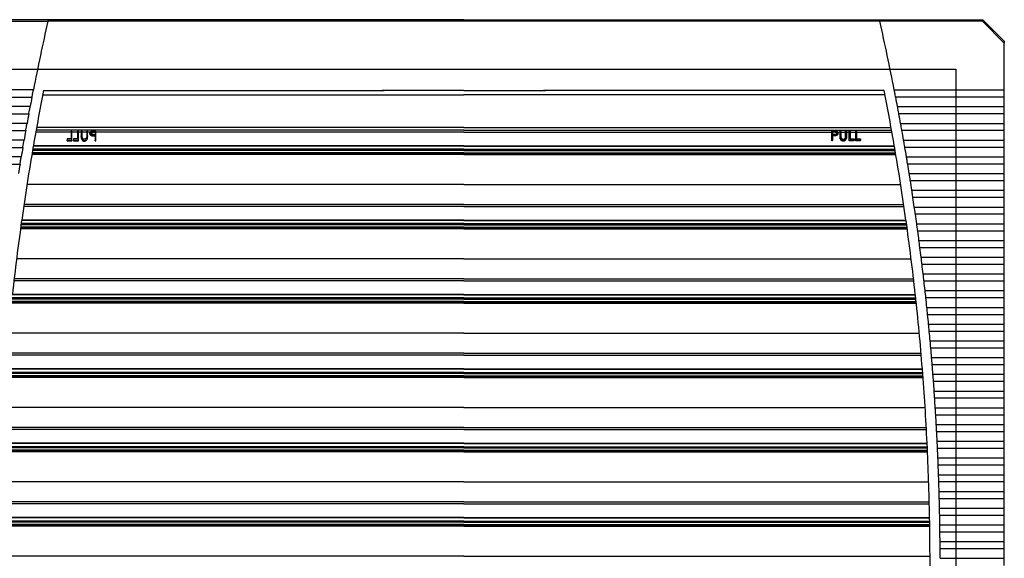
# Model space of a CAD drawing. Header units: inches. Extents: x 614 to 6314, y 704 to 4696.
# Tile 40 of 78: x 3515 to 3807, y 1725 to 1884. Entities that reach past the tile are written whole.
import ezdxf

# ---------------------------------------------------------------- set-up
doc = ezdxf.new("R2010")
doc.units = ezdxf.units.IN
doc.header["$MEASUREMENT"] = 0
doc.layers.add('DRILL HOLES', color=1, linetype='Continuous')

# ---------------------------------------------------------------- blocks, each defined once
blk = doc.blocks.new('PFANNENBERG_PF6500_FRONT')
for p, q in [((0, 14.6), (-153.57, 14.6)), ((0, 14.6), (153.57, 14.6)), ((153.38, 14.13), (153.57, 14.6)), ((153.57, 14.6), (159.88, 8.29)), ((-153.38, 14.13), (-123.05, 14.13)), ((123.05, 14.14), (-123.05, 14.13)), ((-123.05, 14.13), (-123.05, 14.14)), ((123.05, 14.13), (123.05, 14.14)), ((153.38, 14.13), (123.05, 14.13)), ((159.88, 7.63), (153.38, 14.13)), ((159.88, 8.29), (159.88, 7.63)), ((159.88, -6.16), (159.88, 7.63)), ((-127.34, -6.16), (-159.88, -6.16)), ((-159.88, -8.32), (-127.76, -8.32)), ((-124.57, -7.64), (0, -7.64)), ((-124.32, -6.34), (-24.2, -6.34)), ((-23.56, -6.34), (-23.56, -6.34)), ((0, -6.34), (-23.56, -6.34)), ((0, -6.34), (23.56, -6.34)), ((124.57, -7.64), (0, -7.64)), ((23.56, -6.34), (23.56, -6.34)), ((124.32, -6.34), (24.2, -6.34)), ((127.34, -6.16), (159.88, -6.16)), ((159.88, -8.32), (127.76, -8.32)), ((159.88, -8.32), (159.88, -6.16)), ((159.88, -11.11), (159.88, -8.32)), ((-128.29, -11.11), (-159.88, -11.11)), ((128.29, -11.11), (159.88, -11.11)), ((159.88, -13.26), (159.88, -11.11)), ((-159.88, -13.26), (-128.69, -13.26)), ((159.88, -13.26), (128.69, -13.26)), ((159.88, -16.06), (159.88, -13.26)), ((-129.21, -16.06), (-159.88, -16.06)), ((0, -17.29), (-126.39, -17.29)), ((0, -17.29), (126.39, -17.29)), ((129.21, -16.06), (159.88, -16.06)), ((159.88, -18.21), (159.88, -16.06)), ((-159.88, -18.21), (-129.6, -18.21)), ((-116.2, -18.65), (-126.63, -18.65)), ((0, -18.07), (-126.53, -18.07)), ((-115.93, -18.32), (-116.2, -18.32)), ((-116.2, -18.32), (-116.2, -18.51)), ((-116.2, -18.51), (-115.93, -18.51)), ((-116.2, -18.51), (-116.2, -20.66)), ((-115.93, -18.51), (-115.93, -18.32)), ((-115.93, -21.01), (-115.93, -18.51)), ((-114.28, -18.65), (-115.93, -18.65)), ((-114.01, -18.32), (-114.28, -18.32)), ((-114.28, -18.32), (-114.28, -18.51)), ((-114.28, -18.51), (-114.01, -18.51)), ((-114.28, -18.51), (-114.28, -20.66)), ((-114.01, -18.51), (-114.01, -18.32)), ((-114.01, -21.01), (-114.01, -18.51)), ((-113.2, -18.65), (-114.01, -18.65)), ((-112.93, -18.32), (-113.2, -18.32)), ((-113.2, -18.32), (-113.2, -18.51)), ((-113.2, -18.51), (-112.93, -18.51)), ((-113.2, -18.51), (-113.2, -19.75)), ((-113.2, -19.93), (-113.2, -19.75)), ((-112.93, -18.51), (-112.93, -18.32)), ((-112.93, -19.74), (-112.93, -18.51)), ((-111.55, -18.65), (-112.93, -18.65)), ((-111.28, -18.32), (-111.55, -18.32)), ((-111.55, -18.32), (-111.55, -18.51)), ((-111.55, -18.51), (-111.55, -19.74)), ((-111.55, -18.51), (-111.28, -18.51)), ((-111.34, -20.58), (-111.34, -20.39)), ((-111.28, -18.51), (-111.28, -18.32)), ((-111.28, -19.75), (-111.28, -18.51)), ((-110.6, -18.65), (-111.28, -18.65)), ((-111.28, -19.77), (-111.28, -19.94)), ((-110.67, -18.9), (-110.67, -18.93)), ((-110.67, -19.06), (-110.67, -18.93)), ((-110.47, -18.51), (-108.82, -18.51)), ((-110.07, -19.7), (-110.07, -19.53)), ((-109.64, -18.53), (-109.09, -18.53)), ((-109.64, -18.53), (-109.64, -18.64)), ((-109.64, -18.7), (-109.64, -18.64)), ((-109.64, -18.7), (-109.09, -18.7)), ((-108.82, -18.32), (-109.41, -18.32)), ((-109.31, -19.57), (-109.09, -19.57)), ((-109.31, -19.75), (-109.31, -19.57)), ((-109.31, -19.75), (-109.09, -19.75)), ((-109.09, -18.53), (-109.09, -19.3)), ((-109.09, -19.57), (-109.09, -21.01)), ((-108.82, -18.51), (-108.82, -18.32)), ((-108.82, -21.01), (-108.82, -18.51)), ((0, -18.65), (-108.82, -18.65)), ((0, -18.07), (126.53, -18.07)), ((0, -18.65), (108.82, -18.65)), ((108.82, -18.32), (109.41, -18.32)), ((108.82, -18.51), (108.82, -18.32)), ((108.82, -21.01), (108.82, -18.51)), ((110.47, -18.51), (108.82, -18.51)), ((109.64, -18.53), (109.09, -18.53)), ((109.09, -18.53), (109.09, -19.3)), ((109.64, -18.7), (109.09, -18.7)), ((109.31, -19.57), (109.09, -19.57)), ((109.09, -19.57), (109.09, -21.01)), ((109.31, -19.75), (109.09, -19.75)), ((109.31, -19.75), (109.31, -19.57)), ((109.64, -18.53), (109.64, -18.64)), ((109.64, -18.7), (109.64, -18.64)), ((110.07, -19.7), (110.07, -19.53)), ((110.6, -18.65), (111.28, -18.65)), ((110.67, -18.9), (110.67, -18.93)), ((110.67, -19.06), (110.67, -18.93)), ((111.28, -18.32), (111.55, -18.32)), ((111.28, -18.51), (111.28, -18.32)), ((111.28, -19.75), (111.28, -18.51)), ((111.55, -18.51), (111.28, -18.51)), ((111.28, -19.77), (111.28, -19.94)), ((111.34, -20.58), (111.34, -20.39)), ((111.55, -18.32), (111.55, -18.51)), ((111.55, -18.51), (111.55, -19.74)), ((111.55, -18.65), (112.93, -18.65)), ((112.93, -18.32), (113.2, -18.32)), ((112.93, -18.51), (112.93, -18.32)), ((112.93, -19.74), (112.93, -18.51)), ((113.2, -18.51), (112.93, -18.51)), ((113.2, -18.32), (113.2, -18.51)), ((113.2, -18.51), (113.2, -19.75)), ((113.2, -18.65), (114.01, -18.65)), ((113.2, -19.93), (113.2, -19.75)), ((114.01, -18.32), (114.28, -18.32)), ((114.01, -18.51), (114.01, -18.32)), ((114.01, -21.01), (114.01, -18.51)), ((114.28, -18.51), (114.01, -18.51)), ((114.28, -18.32), (114.28, -18.51)), ((114.28, -18.51), (114.28, -20.66)), ((114.28, -18.65), (115.93, -18.65)), ((115.93, -18.32), (116.2, -18.32)), ((115.93, -18.51), (115.93, -18.32)), ((115.93, -21.01), (115.93, -18.51)), ((116.2, -18.51), (115.93, -18.51)), ((116.2, -18.32), (116.2, -18.51)), ((116.2, -18.51), (116.2, -20.66)), ((116.2, -18.65), (126.63, -18.65)), ((159.88, -18.21), (129.6, -18.21)), ((159.88, -21), (159.88, -18.21)), ((-130.09, -21), (-159.88, -21)), ((-159.88, -23.16), (-130.46, -23.16)), ((0, -22.83), (-127.36, -22.83)), ((0, -22.66), (-127.33, -22.66)), ((-116.2, -20.66), (-117.35, -20.66)), ((-117.35, -20.66), (-117.35, -21.01)), ((-117.35, -21.01), (-115.93, -21.01)), ((-117.35, -21.22), (-117.35, -21.01)), ((-117.35, -21.22), (-115.93, -21.22)), ((-115.93, -21.22), (-115.93, -21.01)), ((-114.28, -20.66), (-115.43, -20.66)), ((-115.43, -20.66), (-115.43, -21.01)), ((-115.43, -21.01), (-114.01, -21.01)), ((-115.43, -21.22), (-115.43, -21.01)), ((-115.43, -21.22), (-114.01, -21.22)), ((-114.01, -21.22), (-114.01, -21.01)), ((-112.27, -21.32), (-112.27, -21.11)), ((-109.09, -21.01), (-108.82, -21.01)), ((-109.09, -21.22), (-109.09, -21.01)), ((-109.09, -21.22), (-108.82, -21.22)), ((-108.82, -21.22), (-108.82, -21.01)), ((0, -22.66), (127.33, -22.66)), ((0, -22.83), (127.36, -22.83)), ((109.09, -21.01), (108.82, -21.01)), ((108.82, -21.22), (108.82, -21.01)), ((109.09, -21.22), (108.82, -21.22)), ((109.09, -21.22), (109.09, -21.01)), ((112.27, -21.32), (112.27, -21.11)), ((115.43, -21.01), (114.01, -21.01)), ((114.01, -21.22), (114.01, -21.01)), ((115.43, -21.22), (114.01, -21.22)), ((114.28, -20.66), (115.43, -20.66)), ((115.43, -20.66), (115.43, -21.01)), ((115.43, -21.22), (115.43, -21.01)), ((115.93, -21.22), (115.93, -21.01)), ((117.35, -21.01), (115.93, -21.01)), ((117.35, -21.22), (115.93, -21.22)), ((116.2, -20.66), (117.35, -20.66)), ((117.35, -20.66), (117.35, -21.01)), ((117.35, -21.22), (117.35, -21.01)), ((130.09, -21), (159.88, -21)), ((159.88, -23.16), (130.46, -23.16)), ((159.88, -23.16), (159.88, -21)), ((159.88, -25.95), (159.88, -23.16)), ((-130.94, -25.95), (-159.88, -25.95)), ((0, -25.25), (-127.78, -25.25)), ((0, -25.14), (-127.76, -25.14)), ((0, -25.08), (-127.75, -25.08)), ((0, -24.92), (-127.72, -24.92)), ((0, -24.73), (-127.69, -24.73)), ((0, -24.08), (-127.58, -24.08)), ((0, -23.82), (-127.53, -23.82)), ((0, -23.73), (-127.52, -23.73)), ((0, -23.73), (127.52, -23.73)), ((0, -23.82), (127.53, -23.82)), ((0, -24.08), (127.58, -24.08)), ((0, -24.73), (127.69, -24.73)), ((0, -24.92), (127.72, -24.92)), ((0, -25.08), (127.75, -25.08)), ((0, -25.14), (127.76, -25.14)), ((0, -25.25), (127.78, -25.25)), ((130.94, -25.95), (159.88, -25.95)), ((159.88, -28.1), (159.88, -25.95)), ((-159.88, -28.1), (-131.29, -28.1)), ((159.88, -28.1), (131.29, -28.1)), ((159.88, -30.9), (159.88, -28.1)), ((131.75, -30.9), (159.88, -30.9)), ((159.88, -33.05), (159.88, -30.9)), ((0, -34.11), (-129.22, -34.11)), ((0, -34.11), (129.22, -34.11)), ((159.88, -33.05), (132.09, -33.05)), ((159.88, -35.84), (159.88, -33.05)), ((132.52, -35.84), (159.88, -35.84)), ((159.88, -37.99), (159.88, -35.84)), ((0, -40.63), (-130.21, -40.63)), ((0, -40.05), (-130.12, -40.05)), ((0, -40.05), (130.12, -40.05)), ((0, -40.63), (130.21, -40.63)), ((159.88, -37.99), (132.85, -37.99)), ((159.88, -40.79), (159.88, -37.99)), ((133.26, -40.79), (159.88, -40.79)), ((159.88, -42.94), (133.58, -42.94)), ((159.88, -42.94), (159.88, -40.79)), ((159.88, -45.73), (159.88, -42.94)), ((0, -46.06), (-130.99, -46.06)), ((0, -45.8), (-130.95, -45.8)), ((0, -45.71), (-130.94, -45.71)), ((0, -44.81), (-130.81, -44.81)), ((0, -44.65), (-130.79, -44.65)), ((0, -44.65), (130.79, -44.65)), ((0, -44.81), (130.81, -44.81)), ((0, -45.71), (130.94, -45.71)), ((0, -45.8), (130.95, -45.8)), ((0, -46.06), (130.99, -46.06)), ((133.97, -45.73), (159.88, -45.73)), ((159.88, -47.89), (159.88, -45.73)), ((0, -47.24), (-131.15, -47.24)), ((0, -47.12), (-131.13, -47.12)), ((0, -47.07), (-131.12, -47.07)), ((0, -46.9), (-131.1, -46.9)), ((0, -46.72), (-131.08, -46.72)), ((0, -46.72), (131.08, -46.72)), ((0, -46.9), (131.1, -46.9)), ((0, -47.07), (131.12, -47.07)), ((0, -47.12), (131.13, -47.12)), ((0, -47.24), (131.15, -47.24)), ((159.88, -47.89), (134.27, -47.89)), ((159.88, -50.68), (159.88, -47.89)), ((134.64, -50.68), (159.88, -50.68)), ((159.88, -52.83), (159.88, -50.68)), ((159.88, -52.83), (134.92, -52.83)), ((159.88, -55.63), (159.88, -52.83)), ((0, -56.09), (-132.31, -56.09)), ((0, -56.09), (132.31, -56.09)), ((135.28, -55.63), (159.88, -55.63)), ((159.88, -57.78), (135.54, -57.78)), ((159.88, -57.78), (159.88, -55.63)), ((159.88, -60.57), (159.88, -57.78)), ((135.88, -60.57), (159.88, -60.57)), ((159.88, -62.72), (159.88, -60.57)), ((0, -62.62), (-133.1, -62.62)), ((0, -62.04), (-133.03, -62.04)), ((0, -62.04), (133.03, -62.04)), ((0, -62.62), (133.1, -62.62)), ((159.88, -62.72), (136.13, -62.72)), ((159.88, -65.52), (159.88, -62.72)), ((0, -66.79), (-133.57, -66.79)), ((0, -66.63), (-133.55, -66.63)), ((0, -66.63), (133.55, -66.63)), ((0, -66.79), (133.57, -66.79)), ((136.45, -65.52), (159.88, -65.52)), ((159.88, -67.67), (159.88, -65.52)), ((0, -69.22), (-133.83, -69.22)), ((0, -69.11), (-133.82, -69.11)), ((0, -69.05), (-133.81, -69.05)), ((0, -68.89), (-133.8, -68.89)), ((0, -68.7), (-133.78, -68.7)), ((0, -68.04), (-133.7, -68.04)), ((0, -67.78), (-133.68, -67.78)), ((0, -67.69), (-133.67, -67.69)), ((0, -67.69), (133.67, -67.69)), ((0, -67.78), (133.68, -67.78)), ((0, -68.04), (133.7, -68.04)), ((0, -68.7), (133.78, -68.7)), ((0, -68.89), (133.8, -68.89)), ((0, -69.05), (133.81, -69.05)), ((0, -69.11), (133.82, -69.11)), ((0, -69.22), (133.83, -69.22)), ((159.88, -67.67), (136.68, -67.67)), ((159.88, -70.46), (159.88, -67.67)), ((136.98, -70.46), (159.88, -70.46)), ((159.88, -72.62), (137.2, -72.62)), ((159.88, -72.62), (159.88, -70.46)), ((159.88, -75.41), (159.88, -72.62)), ((137.48, -75.41), (159.88, -75.41)), ((159.88, -77.56), (159.88, -75.41)), ((0, -78.07), (-134.72, -78.07)), ((0, -78.07), (134.72, -78.07)), ((159.88, -77.56), (137.69, -77.56)), ((159.88, -80.36), (159.88, -77.56)), ((137.94, -80.36), (159.88, -80.36)), ((159.88, -82.51), (159.88, -80.36)), ((0, -84.02), (-135.25, -84.02)), ((0, -84.02), (135.25, -84.02)), ((159.88, -82.51), (138.14, -82.51)), ((159.88, -85.3), (159.88, -82.51)), ((0, -84.6), (-135.3, -84.6)), ((0, -84.6), (135.3, -84.6)), ((138.37, -85.3), (159.88, -85.3)), ((159.88, -87.46), (159.88, -85.3)), ((0, -90.03), (-135.74, -90.03)), ((0, -89.68), (-135.72, -89.68)), ((0, -89.76), (-135.72, -89.76)), ((0, -88.78), (-135.65, -88.78)), ((0, -88.61), (-135.63, -88.61)), ((0, -88.61), (135.63, -88.61)), ((0, -88.78), (135.65, -88.78)), ((0, -89.68), (135.72, -89.68)), ((0, -89.76), (135.72, -89.76)), ((0, -90.03), (135.74, -90.03)), ((159.88, -87.46), (138.55, -87.46)), ((138.77, -90.25), (159.88, -90.25)), ((159.88, -90.25), (159.88, -87.46)), ((159.88, -92.4), (159.88, -90.25)), ((0, -91.2), (-135.83, -91.2)), ((0, -91.03), (-135.82, -91.03)), ((0, -91.09), (-135.82, -91.09)), ((0, -90.87), (-135.81, -90.87)), ((0, -90.68), (-135.79, -90.68)), ((0, -90.68), (135.79, -90.68)), ((0, -90.87), (135.81, -90.87)), ((0, -91.03), (135.82, -91.03)), ((0, -91.09), (135.82, -91.09)), ((0, -91.2), (135.83, -91.2)), ((159.88, -92.4), (138.93, -92.4)), ((159.88, -95.2), (159.88, -92.4)), ((139.13, -95.2), (159.88, -95.2)), ((159.88, -97.35), (159.88, -95.2)), ((159.88, -97.35), (139.28, -97.35)), ((159.88, -100.14), (159.88, -97.35)), ((0, -100.05), (-136.45, -100.05)), ((0, -100.05), (136.45, -100.05)), ((139.46, -100.14), (159.88, -100.14)), ((159.88, -102.29), (159.88, -100.14)), ((159.88, -102.29), (139.59, -102.29)), ((159.88, -105.09), (159.88, -102.29)), ((0, -106.58), (-136.83, -106.58)), ((0, -106), (-136.8, -106)), ((0, -106), (136.8, -106)), ((0, -106.58), (136.83, -106.58)), ((139.76, -105.09), (159.88, -105.09)), ((159.88, -107.24), (139.87, -107.24)), ((159.88, -107.24), (159.88, -105.09)), ((159.88, -110.03), (159.88, -107.24)), ((0, -110.6), (-137.04, -110.6)), ((0, -110.6), (137.04, -110.6)), ((140.02, -110.03), (159.88, -110.03)), ((159.88, -112.19), (159.88, -110.03)), ((0, -113.07), (-137.16, -113.07)), ((0, -113.19), (-137.16, -113.19)), ((0, -112.85), (-137.15, -112.85)), ((0, -113.01), (-137.15, -113.01)), ((0, -112.67), (-137.14, -112.67)), ((0, -112.01), (-137.11, -112.01)), ((0, -111.66), (-137.09, -111.66)), ((0, -111.75), (-137.09, -111.75)), ((0, -110.76), (-137.05, -110.76)), ((0, -110.76), (137.05, -110.76)), ((0, -111.66), (137.09, -111.66)), ((0, -111.75), (137.09, -111.75)), ((0, -112.01), (137.11, -112.01)), ((0, -112.67), (137.14, -112.67)), ((0, -112.85), (137.15, -112.85)), ((0, -113.01), (137.15, -113.01)), ((0, -113.07), (137.16, -113.07)), ((0, -113.19), (137.16, -113.19)), ((159.88, -112.19), (140.12, -112.19)), ((159.88, -114.98), (159.88, -112.19)), ((140.24, -114.98), (159.88, -114.98)), ((159.88, -117.13), (159.88, -114.98)), ((159.88, -117.13), (140.33, -117.13)), ((159.88, -119.93), (159.88, -117.13)), ((0, -122.04), (-137.51, -122.04)), ((0, -122.04), (137.51, -122.04)), ((140.44, -119.93), (159.88, -119.93)), ((159.88, -122.08), (140.51, -122.08)), ((159.88, -122.08), (159.88, -119.93)), ((159.88, -124.87), (159.88, -122.08)), ((140.59, -124.87), (159.88, -124.87)), ((159.88, -127.03), (159.88, -124.87)), ((0, -127.99), (-137.68, -127.99)), ((0, -127.99), (137.68, -127.99)), ((159.88, -127.03), (140.65, -127.03)), ((159.88, -129.82), (159.88, -127.03)), ((0, -128.57), (-137.69, -128.57)), ((0, -128.57), (137.69, -128.57)), ((140.72, -129.82), (159.88, -129.82)), ((159.88, -131.97), (159.88, -129.82)), ((0, -133.64), (-137.79, -133.64)), ((0, -133.73), (-137.79, -133.73)), ((0, -132.74), (-137.78, -132.74)), ((0, -132.58), (-137.77, -132.58)), ((0, -132.58), (137.77, -132.58)), ((0, -132.74), (137.78, -132.74)), ((0, -133.64), (137.79, -133.64)), ((0, -133.73), (137.79, -133.73)), ((159.88, -131.97), (140.76, -131.97)), ((159.88, -134.77), (159.88, -131.97)), ((0, -135.06), (-137.82, -135.06)), ((0, -135.17), (-137.82, -135.17)), ((0, -134.65), (-137.81, -134.65)), ((0, -134.83), (-137.81, -134.83)), ((0, -135), (-137.81, -135)), ((0, -133.99), (-137.8, -133.99)), ((0, -133.99), (137.8, -133.99)), ((0, -134.65), (137.81, -134.65)), ((0, -134.83), (137.81, -134.83)), ((0, -135), (137.81, -135)), ((0, -135.06), (137.82, -135.06)), ((0, -135.17), (137.82, -135.17)), ((140.81, -134.77), (159.88, -134.77)), ((159.88, -136.92), (159.88, -134.77)), ((159.88, -136.92), (140.84, -136.92)), ((140.87, -139.71), (159.88, -139.71)), ((159.88, -139.71), (159.88, -136.92)), ((159.88, -141.86), (159.88, -139.71)), ((159.88, -141.86), (140.88, -141.86)), ((159.88, -144.66), (159.88, -141.86)), ((0, -144.02), (-137.89, -144.02)), ((0, -144.02), (137.89, -144.02)), ((140.89, -144.66), (159.88, -144.66)), ((159.88, -146.81), (159.88, -144.66))]:
    blk.add_line(p, q)
for centre, radius, start, end in [((583.55, -145.64), 724.44, 167.25901, 168.89944), ((-583.55, -145.64), 724.44, 11.10056, 12.74099), ((583.55, -145.64), 724.44, 169.07287, 169.29782), ((584.55, -145.73), 722.45, 168.87524, 170.19172), ((-584.55, -145.73), 722.45, 9.80828, 11.12476), ((-583.55, -145.64), 724.44, 10.70218, 10.92713), ((583.55, -145.64), 724.44, 169.47102, 169.69568), ((-583.55, -145.64), 724.44, 10.30432, 10.52898), ((583.55, -145.64), 724.44, 169.86865, 170.09304), ((-583.55, -145.64), 724.44, 9.90696, 10.13135), ((583.55, -145.64), 724.44, 170.2658, 170.48991), ((584.55, -145.73), 722.45, 170.20494, 171.9566), ((-584.55, -145.73), 722.45, 8.0434, 9.79506), ((-583.55, -145.64), 724.44, 9.51009, 9.7342), ((583.55, -145.64), 724.44, 170.66247, 170.88633), ((-583.55, -145.64), 724.44, 9.11367, 9.33753), ((-583.55, -145.64), 724.44, 8.71769, 8.9413), ((-583.55, -145.64), 724.44, 8.32214, 8.54551), ((-583.55, -145.64), 724.44, 7.92698, 8.15013), ((584.55, -145.73), 722.45, 171.96976, 173.71383), ((-584.55, -145.73), 722.45, 6.28617, 8.03024), ((-583.55, -145.64), 724.44, 7.5322, 7.75514), ((-583.55, -145.64), 724.44, 7.13778, 7.36052), ((-583.55, -145.64), 724.44, 6.7437, 6.96625), ((-583.55, -145.64), 724.44, 6.34994, 6.57231), ((-584.55, -145.73), 722.45, 4.53486, 6.27306), ((-583.55, -145.64), 724.44, 5.95648, 6.17868), ((-583.55, -145.64), 724.44, 5.5633, 5.78535), ((-583.55, -145.64), 724.44, 5.17038, 5.39229), ((-583.55, -145.64), 724.44, 4.77771, 4.99948), ((-584.55, -145.73), 722.45, 2.78778, 4.52179), ((-583.55, -145.64), 724.44, 4.38527, 4.60691), ((-583.55, -145.64), 724.44, 3.99303, 4.21455), ((-583.55, -145.64), 724.44, 3.60097, 3.8224), ((-583.55, -145.64), 724.44, 3.20909, 3.43042), ((-583.55, -145.64), 724.44, 2.81735, 3.0386), ((-584.55, -145.73), 722.45, 1.0433, 2.77474), ((-583.55, -145.64), 724.44, 2.42575, 2.64693), ((-583.55, -145.64), 724.44, 2.03426, 2.25538), ((-583.55, -145.64), 724.44, 1.64287, 1.86393), ((-583.55, -145.64), 724.44, 1.25155, 1.47257), ((-584.55, -145.73), 722.45, 359.29979, 1.03027), ((-583.55, -145.64), 724.44, 0.86029, 1.08128), ((-583.55, -145.64), 724.44, 0.46907, 0.69004), ((-583.55, -145.64), 724.44, 0.07788, 0.29884)]:
    blk.add_arc(centre, radius, start, end)
at = {"extrusion": (0, 0, -1)}
blk.add_ellipse((32.32, -22.66), major_axis=(-453.56, -3.34), ratio=0.010212, start_param=1.252585, end_param=1.253804, dxfattribs=at)
blk.add_ellipse((-32.32, -22.66), major_axis=(453.56, -3.34), ratio=0.010212, start_param=1.252585, end_param=1.253804)
for points, knots in [([(-127.76, -8.32), (-127.74, -8.25), (-127.68, -7.9), (-127.61, -7.54), (-127.55, -7.24)], [0, 0, 0, 0, 0.197037, 1, 1, 1, 1]), ([(-127.55, -7.24), (-127.54, -7.2), (-127.47, -6.83), (-127.4, -6.48), (-127.34, -6.16)], [0, 0, 0, 0, 0.122119, 1, 1, 1, 1]), ([(-24.2, -6.34), (-24.16, -6.34), (-24.06, -6.34), (-23.84, -6.34), (-23.67, -6.34), (-23.56, -6.34)], [0, 0, 0, 0, 0.184804, 0.459738, 1, 1, 1, 1]), ([(-23.56, -6.34), (-23.67, -6.34), (-23.88, -6.34), (-24.1, -6.34), (-24.2, -6.34)], [0, 0, 0, 0, 0.559643, 1, 1, 1, 1]), ([(24.2, -6.34), (24.16, -6.34), (24.06, -6.34), (23.84, -6.34), (23.67, -6.34), (23.56, -6.34)], [0, 0, 0, 0, 0.184804, 0.459738, 1, 1, 1, 1]), ([(23.56, -6.34), (23.67, -6.34), (23.88, -6.34), (24.1, -6.34), (24.2, -6.34)], [0, 0, 0, 0, 0.559643, 1, 1, 1, 1]), ([(127.55, -7.24), (127.54, -7.2), (127.47, -6.83), (127.4, -6.48), (127.34, -6.16)], [0, 0, 0, 0, 0.122119, 1, 1, 1, 1]), ([(127.76, -8.32), (127.74, -8.25), (127.68, -7.9), (127.61, -7.54), (127.55, -7.24)], [0, 0, 0, 0, 0.197037, 1, 1, 1, 1]), ([(-128.49, -12.19), (-128.48, -12.14), (-128.42, -11.78), (-128.35, -11.42), (-128.29, -11.11)], [0, 0, 0, 0, 0.121523, 1, 1, 1, 1]), ([(128.49, -12.19), (128.48, -12.14), (128.42, -11.78), (128.35, -11.42), (128.29, -11.11)], [0, 0, 0, 0, 0.121523, 1, 1, 1, 1]), ([(-128.69, -13.26), (-128.68, -13.19), (-128.62, -12.85), (-128.55, -12.48), (-128.49, -12.19)], [0, 0, 0, 0, 0.196936, 1, 1, 1, 1]), ([(128.69, -13.26), (128.68, -13.19), (128.62, -12.85), (128.55, -12.48), (128.49, -12.19)], [0, 0, 0, 0, 0.196936, 1, 1, 1, 1]), ([(-129.6, -18.21), (-129.58, -18.14), (-129.52, -17.8), (-129.46, -17.43), (-129.4, -17.13)], [0, 0, 0, 0, 0.196839, 1, 1, 1, 1]), ([(-129.4, -17.13), (-129.39, -17.09), (-129.33, -16.72), (-129.26, -16.37), (-129.21, -16.06)], [0, 0, 0, 0, 0.120954, 1, 1, 1, 1]), ([(129.4, -17.13), (129.39, -17.09), (129.33, -16.72), (129.26, -16.37), (129.21, -16.06)], [0, 0, 0, 0, 0.120954, 1, 1, 1, 1]), ([(129.6, -18.21), (129.58, -18.14), (129.52, -17.8), (129.46, -17.43), (129.4, -17.13)], [0, 0, 0, 0, 0.196839, 1, 1, 1, 1]), ([(-113.2, -19.75), (-113.2, -19.9), (-113.19, -20.2), (-113.07, -20.62), (-112.83, -20.9), (-112.59, -21.06), (-112.4, -21.1), (-112.29, -21.11), (-112.27, -21.11)], [0, 0, 0, 0, 0.25968, 0.522269, 0.703871, 0.836878, 0.97029, 1, 1, 1, 1]), ([(-113.2, -19.93), (-113.2, -20.08), (-113.19, -20.38), (-113.07, -20.81), (-112.83, -21.1), (-112.59, -21.27), (-112.4, -21.31), (-112.29, -21.32), (-112.27, -21.32)], [0, 0, 0, 0, 0.259618, 0.522012, 0.705116, 0.836584, 0.968547, 1, 1, 1, 1]), ([(-112.9, -20.2), (-112.91, -20.12), (-112.93, -20), (-112.93, -19.85), (-112.93, -19.78), (-112.93, -19.74)], [0, 0, 0, 0, 0.49627, 0.748002, 1, 1, 1, 1]), ([(-112.26, -20.74), (-112.33, -20.74), (-112.47, -20.72), (-112.66, -20.61), (-112.82, -20.43), (-112.87, -20.28), (-112.9, -20.2)], [0, 0, 0, 0, 0.228776, 0.458284, 0.691604, 1, 1, 1, 1]), ([(-112.27, -21.11), (-112.16, -21.1), (-111.94, -21.08), (-111.66, -20.91), (-111.44, -20.68), (-111.37, -20.49), (-111.34, -20.39)], [0, 0, 0, 0, 0.251305, 0.504939, 0.736508, 1, 1, 1, 1]), ([(-111.56, -20.13), (-111.58, -20.23), (-111.62, -20.4), (-111.81, -20.6), (-112.02, -20.72), (-112.19, -20.74), (-112.26, -20.74)], [0, 0, 0, 0, 0.322772, 0.529613, 0.795142, 1, 1, 1, 1]), ([(-111.55, -19.74), (-111.55, -19.77), (-111.55, -19.85), (-111.55, -19.98), (-111.56, -20.08), (-111.56, -20.13)], [0, 0, 0, 0, 0.249603, 0.624421, 1, 1, 1, 1]), ([(-111.34, -20.39), (-111.32, -20.3), (-111.29, -20.15), (-111.28, -19.94), (-111.28, -19.81), (-111.28, -19.75)], [0, 0, 0, 0, 0.406505, 0.702843, 1, 1, 1, 1]), ([(-111.34, -20.58), (-111.32, -20.49), (-111.29, -20.33), (-111.28, -20.12), (-111.28, -19.99), (-111.28, -19.93)], [0, 0, 0, 0, 0.408848, 0.704007, 1, 1, 1, 1]), ([(-110.67, -18.9), (-110.66, -18.81), (-110.65, -18.66), (-110.53, -18.55), (-110.47, -18.51)], [0, 0, 0, 0, 0.559908, 1, 1, 1, 1]), ([(-110.67, -18.9), (-110.66, -18.99), (-110.64, -19.15), (-110.48, -19.34), (-110.29, -19.47), (-110.14, -19.51), (-110.07, -19.53)], [0, 0, 0, 0, 0.336281, 0.562988, 0.789545, 1, 1, 1, 1]), ([(-110.67, -19.06), (-110.66, -19.16), (-110.64, -19.31), (-110.48, -19.51), (-110.29, -19.64), (-110.14, -19.68), (-110.07, -19.7)], [0, 0, 0, 0, 0.335571, 0.562986, 0.790278, 1, 1, 1, 1]), ([(-110.47, -18.51), (-110.41, -18.47), (-110.3, -18.4), (-110.16, -18.37), (-110.09, -18.35)], [0, 0, 0, 0, 0.56253, 1, 1, 1, 1]), ([(-109.64, -18.53), (-109.73, -18.53), (-109.89, -18.53), (-110.1, -18.56), (-110.25, -18.63), (-110.35, -18.72), (-110.39, -18.82), (-110.4, -18.88), (-110.4, -18.9)], [0, 0, 0, 0, 0.259253, 0.466827, 0.615892, 0.764708, 0.922555, 1, 1, 1, 1]), ([(-110.4, -18.93), (-110.38, -18.88), (-110.36, -18.8), (-110.25, -18.73), (-110.04, -18.64), (-109.82, -18.64), (-109.64, -18.64)], [0, 0, 0, 0, 0.249026, 0.374734, 0.500408, 1, 1, 1, 1]), ([(-110.38, -18.98), (-110.38, -18.97), (-110.36, -18.9), (-110.28, -18.81), (-110.13, -18.73), (-109.91, -18.7), (-109.74, -18.7), (-109.64, -18.7)], [0, 0, 0, 0, 0.079264, 0.277026, 0.457675, 0.660899, 1, 1, 1, 1]), ([(-109.62, -19.31), (-109.7, -19.31), (-109.88, -19.3), (-110.12, -19.26), (-110.28, -19.16), (-110.34, -19.08), (-110.36, -19.04), (-110.37, -19.03)], [0, 0, 0, 0, 0.299402, 0.60187, 0.784957, 0.967948, 1, 1, 1, 1]), ([(-109.41, -18.32), (-109.47, -18.32), (-109.58, -18.32), (-109.81, -18.33), (-109.98, -18.34), (-110.09, -18.35)], [0, 0, 0, 0, 0.250435, 0.50088, 1, 1, 1, 1]), ([(-110.07, -19.53), (-110.01, -19.54), (-109.88, -19.56), (-109.62, -19.57), (-109.43, -19.57), (-109.31, -19.57)], [0, 0, 0, 0, 0.250578, 0.500783, 1, 1, 1, 1]), ([(-110.07, -19.7), (-110.01, -19.71), (-109.88, -19.73), (-109.62, -19.74), (-109.43, -19.75), (-109.31, -19.75)], [0, 0, 0, 0, 0.250571, 0.500767, 1, 1, 1, 1]), ([(110.07, -19.53), (110.01, -19.54), (109.88, -19.56), (109.62, -19.57), (109.43, -19.57), (109.31, -19.57)], [0, 0, 0, 0, 0.250578, 0.500783, 1, 1, 1, 1]), ([(110.07, -19.7), (110.01, -19.71), (109.88, -19.73), (109.62, -19.74), (109.43, -19.75), (109.31, -19.75)], [0, 0, 0, 0, 0.250571, 0.500767, 1, 1, 1, 1]), ([(109.41, -18.32), (109.47, -18.32), (109.58, -18.32), (109.81, -18.33), (109.98, -18.34), (110.09, -18.35)], [0, 0, 0, 0, 0.250435, 0.50088, 1, 1, 1, 1]), ([(109.62, -19.31), (109.7, -19.31), (109.88, -19.3), (110.12, -19.26), (110.28, -19.16), (110.34, -19.08), (110.36, -19.04), (110.37, -19.03)], [0, 0, 0, 0, 0.299402, 0.60187, 0.784957, 0.967948, 1, 1, 1, 1]), ([(109.64, -18.53), (109.73, -18.53), (109.89, -18.53), (110.1, -18.56), (110.25, -18.63), (110.35, -18.72), (110.39, -18.82), (110.4, -18.88), (110.4, -18.9)], [0, 0, 0, 0, 0.259253, 0.466827, 0.615892, 0.764708, 0.922555, 1, 1, 1, 1]), ([(110.4, -18.93), (110.38, -18.88), (110.36, -18.8), (110.25, -18.73), (110.04, -18.64), (109.82, -18.64), (109.64, -18.64)], [0, 0, 0, 0, 0.249026, 0.374734, 0.500408, 1, 1, 1, 1]), ([(110.38, -18.98), (110.38, -18.97), (110.36, -18.9), (110.28, -18.81), (110.13, -18.73), (109.91, -18.7), (109.74, -18.7), (109.64, -18.7)], [0, 0, 0, 0, 0.079264, 0.277026, 0.457675, 0.660899, 1, 1, 1, 1]), ([(110.67, -18.9), (110.66, -18.99), (110.64, -19.15), (110.48, -19.34), (110.29, -19.47), (110.14, -19.51), (110.07, -19.53)], [0, 0, 0, 0, 0.336281, 0.562988, 0.789545, 1, 1, 1, 1]), ([(110.67, -19.06), (110.66, -19.16), (110.64, -19.31), (110.48, -19.51), (110.29, -19.64), (110.14, -19.68), (110.07, -19.7)], [0, 0, 0, 0, 0.335571, 0.562986, 0.790278, 1, 1, 1, 1]), ([(110.47, -18.51), (110.41, -18.47), (110.3, -18.4), (110.16, -18.37), (110.09, -18.35)], [0, 0, 0, 0, 0.56253, 1, 1, 1, 1]), ([(110.67, -18.9), (110.66, -18.81), (110.65, -18.66), (110.53, -18.55), (110.47, -18.51)], [0, 0, 0, 0, 0.559908, 1, 1, 1, 1]), ([(111.34, -20.39), (111.32, -20.3), (111.29, -20.15), (111.28, -19.94), (111.28, -19.81), (111.28, -19.75)], [0, 0, 0, 0, 0.406505, 0.702843, 1, 1, 1, 1]), ([(111.34, -20.58), (111.32, -20.49), (111.29, -20.33), (111.28, -20.12), (111.28, -19.99), (111.28, -19.93)], [0, 0, 0, 0, 0.408848, 0.704007, 1, 1, 1, 1]), ([(112.27, -21.11), (112.16, -21.1), (111.94, -21.08), (111.66, -20.91), (111.44, -20.68), (111.37, -20.49), (111.34, -20.39)], [0, 0, 0, 0, 0.251305, 0.504939, 0.736508, 1, 1, 1, 1]), ([(111.55, -19.74), (111.55, -19.77), (111.55, -19.85), (111.55, -19.98), (111.56, -20.08), (111.56, -20.13)], [0, 0, 0, 0, 0.249603, 0.624421, 1, 1, 1, 1]), ([(111.56, -20.13), (111.58, -20.23), (111.62, -20.4), (111.81, -20.6), (112.02, -20.72), (112.19, -20.74), (112.26, -20.74)], [0, 0, 0, 0, 0.322772, 0.529613, 0.795142, 1, 1, 1, 1]), ([(112.26, -20.74), (112.33, -20.74), (112.47, -20.72), (112.66, -20.61), (112.82, -20.43), (112.87, -20.28), (112.9, -20.2)], [0, 0, 0, 0, 0.228776, 0.458284, 0.691604, 1, 1, 1, 1]), ([(113.2, -19.75), (113.2, -19.9), (113.19, -20.2), (113.07, -20.62), (112.83, -20.9), (112.59, -21.06), (112.4, -21.1), (112.29, -21.11), (112.27, -21.11)], [0, 0, 0, 0, 0.25968, 0.522269, 0.703871, 0.836878, 0.97029, 1, 1, 1, 1]), ([(113.2, -19.93), (113.2, -20.08), (113.19, -20.38), (113.07, -20.81), (112.83, -21.1), (112.59, -21.27), (112.4, -21.31), (112.29, -21.32), (112.27, -21.32)], [0, 0, 0, 0, 0.259618, 0.522012, 0.705116, 0.836584, 0.968547, 1, 1, 1, 1]), ([(112.9, -20.2), (112.91, -20.12), (112.93, -20), (112.93, -19.85), (112.93, -19.78), (112.93, -19.74)], [0, 0, 0, 0, 0.49627, 0.748002, 1, 1, 1, 1]), ([(-130.46, -23.16), (-130.45, -23.09), (-130.39, -22.74), (-130.33, -22.37), (-130.28, -22.08)], [0, 0, 0, 0, 0.196748, 1, 1, 1, 1]), ([(-130.28, -22.08), (-130.27, -22.03), (-130.21, -21.67), (-130.14, -21.31), (-130.09, -21)], [0, 0, 0, 0, 0.120412, 1, 1, 1, 1]), ([(-112.27, -21.32), (-112.16, -21.31), (-111.95, -21.29), (-111.67, -21.12), (-111.45, -20.88), (-111.38, -20.68), (-111.34, -20.58)], [0, 0, 0, 0, 0.245615, 0.493504, 0.72166, 1, 1, 1, 1]), ([(112.27, -21.32), (112.16, -21.31), (111.95, -21.29), (111.67, -21.12), (111.45, -20.88), (111.38, -20.68), (111.34, -20.58)], [0, 0, 0, 0, 0.245615, 0.493504, 0.72166, 1, 1, 1, 1]), ([(130.28, -22.08), (130.27, -22.03), (130.21, -21.67), (130.14, -21.31), (130.09, -21)], [0, 0, 0, 0, 0.120412, 1, 1, 1, 1]), ([(130.46, -23.16), (130.45, -23.09), (130.39, -22.74), (130.33, -22.37), (130.28, -22.08)], [0, 0, 0, 0, 0.196748, 1, 1, 1, 1]), ([(-131.11, -27.03), (-131.11, -26.98), (-131.05, -26.62), (-130.99, -26.26), (-130.94, -25.95)], [0, 0, 0, 0, 0.119895, 1, 1, 1, 1]), ([(131.11, -27.03), (131.11, -26.98), (131.05, -26.62), (130.99, -26.26), (130.94, -25.95)], [0, 0, 0, 0, 0.119895, 1, 1, 1, 1]), ([(-131.29, -28.1), (-131.28, -28.03), (-131.22, -27.69), (-131.16, -27.32), (-131.11, -27.03)], [0, 0, 0, 0, 0.196661, 1, 1, 1, 1]), ([(131.29, -28.1), (131.28, -28.03), (131.22, -27.69), (131.16, -27.32), (131.11, -27.03)], [0, 0, 0, 0, 0.196661, 1, 1, 1, 1]), ([(131.92, -31.97), (131.91, -31.93), (131.85, -31.56), (131.8, -31.21), (131.75, -30.9)], [0, 0, 0, 0, 0.119404, 1, 1, 1, 1]), ([(132.09, -33.05), (132.08, -32.98), (132.02, -32.64), (131.97, -32.27), (131.92, -31.97)], [0, 0, 0, 0, 0.196579, 1, 1, 1, 1]), ([(132.69, -36.92), (132.68, -36.87), (132.62, -36.51), (132.57, -36.15), (132.52, -35.84)], [0, 0, 0, 0, 0.118938, 1, 1, 1, 1]), ([(132.85, -37.99), (132.84, -37.93), (132.79, -37.58), (132.73, -37.21), (132.69, -36.92)], [0, 0, 0, 0, 0.196501, 1, 1, 1, 1]), ([(133.42, -41.86), (133.41, -41.82), (133.36, -41.45), (133.31, -41.1), (133.26, -40.79)], [0, 0, 0, 0, 0.118497, 1, 1, 1, 1]), ([(133.58, -42.94), (133.57, -42.87), (133.52, -42.53), (133.46, -42.16), (133.42, -41.86)], [0, 0, 0, 0, 0.196428, 1, 1, 1, 1]), ([(134.12, -46.81), (134.11, -46.77), (134.06, -46.4), (134.01, -46.05), (133.97, -45.73)], [0, 0, 0, 0, 0.11808, 1, 1, 1, 1]), ([(134.27, -47.89), (134.26, -47.82), (134.21, -47.47), (134.16, -47.11), (134.12, -46.81)], [0, 0, 0, 0, 0.196359, 1, 1, 1, 1]), ([(134.78, -51.76), (134.78, -51.71), (134.73, -51.35), (134.68, -50.99), (134.64, -50.68)], [0, 0, 0, 0, 0.117687, 1, 1, 1, 1]), ([(134.92, -52.83), (134.91, -52.76), (134.87, -52.42), (134.82, -52.05), (134.78, -51.76)], [0, 0, 0, 0, 0.196295, 1, 1, 1, 1]), ([(135.41, -56.7), (135.41, -56.66), (135.36, -56.29), (135.32, -55.94), (135.28, -55.63)], [0, 0, 0, 0, 0.117319, 1, 1, 1, 1]), ([(135.54, -57.78), (135.54, -57.71), (135.49, -57.37), (135.45, -57), (135.41, -56.7)], [0, 0, 0, 0, 0.196235, 1, 1, 1, 1]), ([(136.01, -61.65), (136, -61.61), (135.96, -61.24), (135.92, -60.89), (135.88, -60.57)], [0, 0, 0, 0, 0.116974, 1, 1, 1, 1]), ([(136.13, -62.72), (136.12, -62.66), (136.08, -62.31), (136.04, -61.94), (136.01, -61.65)], [0, 0, 0, 0, 0.19618, 1, 1, 1, 1]), ([(136.57, -66.59), (136.56, -66.55), (136.52, -66.19), (136.48, -65.83), (136.45, -65.52)], [0, 0, 0, 0, 0.116652, 1, 1, 1, 1]), ([(136.68, -67.67), (136.68, -67.6), (136.64, -67.26), (136.6, -66.89), (136.57, -66.59)], [0, 0, 0, 0, 0.196129, 1, 1, 1, 1]), ([(137.09, -71.54), (137.09, -71.5), (137.05, -71.13), (137.01, -70.78), (136.98, -70.46)], [0, 0, 0, 0, 0.116354, 1, 1, 1, 1]), ([(137.2, -72.62), (137.2, -72.55), (137.16, -72.21), (137.12, -71.84), (137.09, -71.54)], [0, 0, 0, 0, 0.196083, 1, 1, 1, 1]), ([(137.58, -76.49), (137.58, -76.44), (137.54, -76.08), (137.51, -75.72), (137.48, -75.41)], [0, 0, 0, 0, 0.116079, 1, 1, 1, 1]), ([(137.69, -77.56), (137.68, -77.5), (137.65, -77.15), (137.61, -76.78), (137.58, -76.49)], [0, 0, 0, 0, 0.196041, 1, 1, 1, 1]), ([(138.04, -81.43), (138.04, -81.43), (138.01, -81.08), (137.98, -80.71), (137.95, -80.38), (137.94, -80.36)], [0, 0, 0, 0, 0.020106, 0.941677, 1, 1, 1, 1]), ([(138.14, -82.51), (138.13, -82.48), (138.1, -82.13), (138.07, -81.76), (138.04, -81.43)], [0, 0, 0, 0, 0.100805, 1, 1, 1, 1]), ([(138.46, -86.38), (138.46, -86.37), (138.43, -86.03), (138.4, -85.66), (138.38, -85.32), (138.37, -85.3)], [0, 0, 0, 0, 0.021489, 0.942571, 1, 1, 1, 1]), ([(138.55, -87.46), (138.55, -87.42), (138.52, -87.08), (138.49, -86.71), (138.46, -86.38)], [0, 0, 0, 0, 0.102332, 1, 1, 1, 1]), ([(138.85, -91.33), (138.85, -91.32), (138.83, -90.97), (138.8, -90.6), (138.77, -90.27), (138.77, -90.25)], [0, 0, 0, 0, 0.02276, 0.943394, 1, 1, 1, 1]), ([(138.93, -92.4), (138.93, -92.37), (138.91, -92.02), (138.88, -91.66), (138.85, -91.33)], [0, 0, 0, 0, 0.103736, 1, 1, 1, 1]), ([(139.21, -96.27), (139.21, -96.26), (139.18, -95.92), (139.16, -95.55), (139.13, -95.21), (139.13, -95.2)], [0, 0, 0, 0, 0.023921, 0.944148, 1, 1, 1, 1]), ([(139.28, -97.35), (139.28, -97.31), (139.26, -96.97), (139.23, -96.6), (139.21, -96.27)], [0, 0, 0, 0, 0.105017, 1, 1, 1, 1]), ([(139.53, -101.22), (139.53, -101.21), (139.51, -100.86), (139.48, -100.49), (139.46, -100.16), (139.46, -100.14)], [0, 0, 0, 0, 0.024971, 0.944831, 1, 1, 1, 1]), ([(139.59, -102.29), (139.59, -102.26), (139.57, -101.92), (139.55, -101.55), (139.53, -101.22)], [0, 0, 0, 0, 0.106174, 1, 1, 1, 1]), ([(139.82, -106.16), (139.81, -106.15), (139.8, -105.81), (139.78, -105.44), (139.76, -105.11), (139.76, -105.09)], [0, 0, 0, 0, 0.025911, 0.945445, 1, 1, 1, 1]), ([(139.87, -107.24), (139.87, -107.2), (139.85, -106.86), (139.83, -106.49), (139.82, -106.16)], [0, 0, 0, 0, 0.107207, 1, 1, 1, 1]), ([(140.07, -111.11), (140.07, -111.1), (140.05, -110.76), (140.03, -110.39), (140.02, -110.05), (140.02, -110.03)], [0, 0, 0, 0, 0.026739, 0.945988, 1, 1, 1, 1]), ([(140.12, -112.19), (140.12, -112.15), (140.1, -111.81), (140.08, -111.44), (140.07, -111.11)], [0, 0, 0, 0, 0.108116, 1, 1, 1, 1]), ([(140.29, -116.06), (140.29, -116.05), (140.27, -115.7), (140.26, -115.33), (140.24, -115), (140.24, -114.98)], [0, 0, 0, 0, 0.027457, 0.94646, 1, 1, 1, 1]), ([(140.33, -117.13), (140.33, -117.1), (140.32, -116.75), (140.3, -116.38), (140.29, -116.06)], [0, 0, 0, 0, 0.108901, 1, 1, 1, 1]), ([(140.47, -121), (140.47, -120.99), (140.46, -120.65), (140.45, -120.28), (140.44, -119.94), (140.44, -119.93)], [0, 0, 0, 0, 0.028065, 0.946863, 1, 1, 1, 1]), ([(140.51, -122.08), (140.51, -122.04), (140.5, -121.7), (140.48, -121.33), (140.47, -121)], [0, 0, 0, 0, 0.109562, 1, 1, 1, 1]), ([(140.62, -125.95), (140.62, -125.94), (140.61, -125.59), (140.6, -125.22), (140.59, -124.89), (140.59, -124.87)], [0, 0, 0, 0, 0.028561, 0.947195, 1, 1, 1, 1]), ([(140.65, -127.03), (140.65, -126.99), (140.64, -126.64), (140.63, -126.28), (140.62, -125.95)], [0, 0, 0, 0, 0.110099, 1, 1, 1, 1]), ([(140.74, -130.9), (140.74, -130.88), (140.73, -130.54), (140.73, -130.17), (140.72, -129.84), (140.72, -129.82)], [0, 0, 0, 0, 0.028947, 0.947457, 1, 1, 1, 1]), ([(140.76, -131.97), (140.76, -131.93), (140.76, -131.59), (140.75, -131.22), (140.74, -130.9)], [0, 0, 0, 0, 0.110512, 1, 1, 1, 1]), ([(140.83, -135.84), (140.83, -135.83), (140.82, -135.48), (140.82, -135.12), (140.81, -134.78), (140.81, -134.77)], [0, 0, 0, 0, 0.029223, 0.947649, 1, 1, 1, 1]), ([(140.84, -136.92), (140.84, -136.88), (140.83, -136.54), (140.83, -136.17), (140.83, -135.84)], [0, 0, 0, 0, 0.1108, 1, 1, 1, 1]), ([(140.88, -140.79), (140.88, -140.78), (140.87, -140.43), (140.87, -140.06), (140.87, -139.73), (140.87, -139.71)], [0, 0, 0, 0, 0.029387, 0.94777, 1, 1, 1, 1]), ([(140.88, -141.86), (140.88, -141.83), (140.88, -141.48), (140.88, -141.12), (140.88, -140.79)], [0, 0, 0, 0, 0.110964, 1, 1, 1, 1])]:
    blk.add_open_spline(points, degree=3, knots=knots)
for points in [[(-110.4, -18.9), (-110.37, -19.03)], [(110.4, -18.9), (110.37, -19.03)]]:
    blk.add_open_spline(points, degree=1)
at = {"layer": 'DRILL HOLES'}
blk.add_lwpolyline([(-145.5, 0), (145.5, 0), (145.5, -291), (-145.5, -291)], close=True, dxfattribs=at)

msp = doc.modelspace()

# ---------------------------------------------------------------- block references
msp.add_blockref('PFANNENBERG_PF6500_FRONT', (3646.842, 1869.714))

doc.saveas('drawing.dxf')
